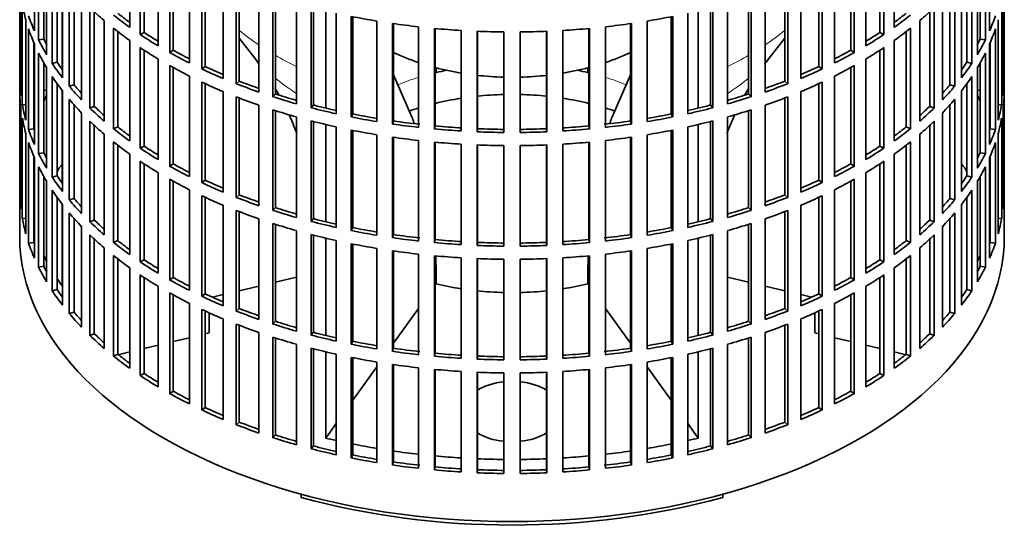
# Model space of a CAD drawing. Header units: millimetres. Extents: x 160 to 768, y -1429 to 1506.
# Tile 2 of 17: x 578 to 762, y -1415 to -1318. Entities that reach past the tile are written whole.
import ezdxf

# ---------------------------------------------------------------- set-up
doc = ezdxf.new("R2010")
doc.units = ezdxf.units.MM
for name, color, linetype in [('M5X8_UNI7687', 7, 'Continuous'), ('VSI134_FILTRO_A', 7, 'Continuous'), ('VSI134_GIUNTO_8×', 7, 'Continuous'), ('VSI134_SUPPORTO_', 7, 'Continuous')]:
    doc.layers.add(name, color=color, linetype=linetype)

# ---------------------------------------------------------------- blocks, each defined once
blk = doc.blocks.new('SE4')
at = {"layer": 'M5X8_UNI7687', "color": 7, "linetype": 'Continuous', "lineweight": 35}
for p, q in [((582.89, -1331.64), (582.34, -1331.54)), ((757.36, -1331.54), (756.81, -1331.64))]:
    blk.add_line(p, q, dxfattribs=at)
blk.add_arc((589.22, -1338.04), 10, 149.5344, 150.749, dxfattribs=at)
blk.add_ellipse((581.05, -1336.32), major_axis=(1.01, 4.83), ratio=0.279258, start_param=0.911533, end_param=0.977038, dxfattribs=at)
at = {"layer": 'VSI134_FILTRO_A', "color": 7, "linetype": 'Continuous', "lineweight": 35}
for p, q in [((577.85, -1194.95), (577.85, -1359.06)), ((761.85, -1359.06), (761.85, -1194.95)), ((580.6, -1301.74), (580.6, -1320.52)), ((598.41, -1301.08), (598.41, -1319.86)), ((600.36, -1302.42), (600.36, -1321.2)), ((739.34, -1302.42), (739.34, -1321.2)), ((741.29, -1301.08), (741.29, -1319.86)), ((759.09, -1301.74), (759.09, -1320.52)), ((581.39, -1303.43), (581.39, -1322.21)), ((601.09, -1302.91), (601.09, -1320.81)), ((603.73, -1304.55), (603.73, -1323.33)), ((735.97, -1304.55), (735.97, -1323.33)), ((738.61, -1302.91), (738.61, -1320.81)), ((758.31, -1303.43), (758.31, -1322.21)), ((582.34, -1305.24), (582.34, -1322.04)), ((582.89, -1306.19), (582.89, -1324.97)), ((605.88, -1305.79), (605.88, -1324.57)), ((606.55, -1306.16), (606.55, -1324.14)), ((733.15, -1306.16), (733.15, -1324.14)), ((733.82, -1305.79), (733.82, -1324.57)), ((756.81, -1306.19), (756.81, -1324.97)), ((757.36, -1305.24), (757.36, -1322.04)), ((583.93, -1307.83), (583.93, -1326.61)), ((609.56, -1307.74), (609.56, -1326.52)), ((730.14, -1307.74), (730.14, -1326.52)), ((755.77, -1307.83), (755.77, -1326.61)), ((584.85, -1309.17), (584.85, -1326.39)), ((611.88, -1308.86), (611.88, -1327.64)), ((612.49, -1309.14), (612.49, -1327.18)), ((727.21, -1309.14), (727.21, -1327.18)), ((727.82, -1308.86), (727.82, -1327.64)), ((754.85, -1309.17), (754.85, -1326.39)), ((577.86, -1310.95), (577.86, -1329.73)), ((585.84, -1310.5), (585.84, -1329.28)), ((615.85, -1310.62), (615.85, -1329.4)), ((618.33, -1311.62), (618.33, -1330.4)), ((618.87, -1311.83), (618.87, -1329.91)), ((720.83, -1311.83), (720.83, -1329.91)), ((721.37, -1311.62), (721.37, -1330.4)), ((723.85, -1310.62), (723.85, -1329.4)), ((753.86, -1310.5), (753.86, -1329.28)), ((761.84, -1310.95), (761.84, -1329.73)), ((587.12, -1312.08), (587.12, -1330.86)), ((588.01, -1313.11), (588.01, -1330.59)), ((622.55, -1313.17), (622.55, -1331.95)), ((717.15, -1313.17), (717.15, -1331.95)), ((751.69, -1313.11), (751.69, -1330.59)), ((752.58, -1312.08), (752.58, -1330.86)), ((578.08, -1313.83), (578.08, -1332.61)), ((578.34, -1315.57), (578.34, -1334.35)), ((589.43, -1314.64), (589.43, -1333.42)), ((625.17, -1314.05), (625.17, -1332.82)), ((625.63, -1314.19), (625.63, -1332.31)), ((629.6, -1315.38), (629.6, -1334.16)), ((710.1, -1315.38), (710.1, -1334.16)), ((714.07, -1314.19), (714.07, -1332.31)), ((714.53, -1314.05), (714.53, -1332.82)), ((750.27, -1314.64), (750.27, -1333.42)), ((761.36, -1315.57), (761.36, -1334.35)), ((761.62, -1313.83), (761.62, -1332.61)), ((590.94, -1316.15), (590.94, -1334.93)), ((591.79, -1316.95), (591.79, -1334.62)), ((632.35, -1316.12), (632.35, -1334.9)), ((632.73, -1316.22), (632.73, -1334.36)), ((636.97, -1317.22), (636.97, -1336)), ((702.73, -1317.22), (702.73, -1336)), ((706.97, -1316.22), (706.97, -1334.36)), ((707.35, -1316.12), (707.35, -1334.9)), ((747.91, -1316.95), (747.91, -1334.62)), ((748.76, -1316.15), (748.76, -1334.93)), ((579, -1318.43), (579, -1337.21)), ((593.63, -1318.59), (593.63, -1337.37)), ((639.81, -1317.82), (639.81, -1336.6)), ((640.11, -1317.88), (640.11, -1336.05)), ((644.58, -1318.69), (644.58, -1337.47)), ((647.5, -1319.14), (647.5, -1337.92)), ((647.72, -1319.17), (647.72, -1337.36)), ((691.98, -1319.17), (691.98, -1337.36)), ((692.2, -1319.14), (692.2, -1337.92)), ((695.12, -1318.69), (695.12, -1337.47)), ((699.59, -1317.88), (699.59, -1336.05)), ((699.89, -1317.82), (699.89, -1336.6)), ((746.07, -1318.59), (746.07, -1337.37)), ((760.7, -1318.43), (760.7, -1337.21)), ((579.52, -1320.16), (579.52, -1338.93)), ((595.37, -1320.02), (595.37, -1338.8)), ((596.16, -1320.64), (596.16, -1338.45)), ((601.09, -1320.81), (600.36, -1321.2)), ((652.39, -1319.76), (652.39, -1338.54)), ((655.37, -1320.07), (655.37, -1338.85)), ((655.5, -1320.08), (655.5, -1338.28)), ((660.32, -1320.45), (660.32, -1339.22)), ((663.34, -1320.6), (663.34, -1339.38)), ((663.38, -1320.6), (663.38, -1338.8)), ((668.34, -1320.72), (668.34, -1339.5)), ((671.36, -1320.72), (671.36, -1339.5)), ((676.32, -1320.6), (676.32, -1338.8)), ((676.36, -1320.6), (676.36, -1339.38)), ((679.38, -1320.45), (679.38, -1339.22)), ((684.2, -1320.08), (684.2, -1338.28)), ((684.33, -1320.07), (684.33, -1338.85)), ((687.31, -1319.76), (687.31, -1338.54)), ((738.61, -1320.81), (739.34, -1321.2)), ((743.54, -1320.64), (743.54, -1338.45)), ((744.33, -1320.02), (744.33, -1338.8)), ((760.18, -1320.16), (760.18, -1338.93)), ((580.5, -1322.73), (580.5, -1338.81)), ((582.34, -1322.04), (581.39, -1322.21)), ((598.41, -1322.31), (598.41, -1341.09)), ((741.29, -1322.31), (741.29, -1341.09)), ((757.36, -1322.04), (758.31, -1322.21)), ((759.2, -1322.73), (759.2, -1338.81)), ((580.6, -1322.97), (580.6, -1341.75)), ((581.39, -1324.66), (581.39, -1343.44)), ((600.36, -1323.65), (600.36, -1342.43)), ((601.09, -1324.14), (601.09, -1342.04)), ((606.55, -1324.14), (605.88, -1324.57)), ((733.15, -1324.14), (733.82, -1324.57)), ((738.61, -1324.14), (738.61, -1342.04)), ((739.34, -1323.65), (739.34, -1342.43)), ((758.31, -1324.66), (758.31, -1343.44)), ((759.09, -1322.97), (759.09, -1341.75)), ((582.34, -1326.47), (582.34, -1343.27)), ((584.85, -1326.39), (583.93, -1326.61)), ((603.73, -1325.78), (603.73, -1344.56)), ((735.97, -1325.78), (735.97, -1344.56)), ((754.85, -1326.39), (755.77, -1326.61)), ((757.36, -1326.47), (757.36, -1343.27)), ((582.89, -1327.42), (582.89, -1346.19)), ((605.88, -1327.02), (605.88, -1345.79)), ((606.55, -1327.39), (606.55, -1345.37)), ((612.49, -1327.18), (611.88, -1327.64)), ((727.21, -1327.18), (727.82, -1327.64)), ((733.15, -1327.39), (733.15, -1345.37)), ((733.82, -1327.02), (733.82, -1345.79)), ((756.81, -1327.42), (756.81, -1346.19)), ((578.08, -1329.72), (577.86, -1329.73)), ((583.93, -1329.06), (583.93, -1347.84)), ((609.56, -1328.97), (609.56, -1347.74)), ((611.88, -1330.09), (611.88, -1348.87)), ((618.87, -1329.91), (618.33, -1330.4)), ((720.83, -1329.91), (721.37, -1330.4)), ((727.82, -1330.09), (727.82, -1348.87)), ((730.14, -1328.97), (730.14, -1347.74)), ((755.77, -1329.06), (755.77, -1347.84)), ((761.62, -1329.72), (761.84, -1329.73)), ((584.85, -1330.4), (584.85, -1347.62)), ((585.84, -1331.73), (585.84, -1350.5)), ((588.01, -1330.59), (587.12, -1330.86)), ((612.49, -1330.37), (612.49, -1348.41)), ((615.85, -1331.85), (615.85, -1350.63)), ((723.85, -1331.85), (723.85, -1350.63)), ((727.21, -1330.37), (727.21, -1348.41)), ((751.69, -1330.59), (752.58, -1330.86)), ((753.86, -1331.73), (753.86, -1350.5)), ((754.85, -1330.4), (754.85, -1347.62)), ((577.86, -1332.18), (577.86, -1350.95)), ((587.12, -1333.31), (587.12, -1352.09)), ((618.33, -1332.85), (618.33, -1351.63)), ((618.87, -1333.06), (618.87, -1351.14)), ((625.63, -1332.31), (625.17, -1332.82)), ((714.07, -1332.31), (714.53, -1332.82)), ((720.83, -1333.06), (720.83, -1351.14)), ((721.37, -1332.85), (721.37, -1351.63)), ((752.58, -1333.31), (752.58, -1352.09)), ((761.84, -1332.18), (761.84, -1350.95)), ((578.08, -1335.06), (578.08, -1353.84)), ((579, -1334.3), (578.34, -1334.35)), ((588.01, -1334.33), (588.01, -1351.82)), ((591.79, -1334.62), (590.94, -1334.93)), ((622.55, -1334.4), (622.55, -1353.18)), ((625.17, -1335.27), (625.17, -1354.05)), ((625.63, -1335.42), (625.63, -1353.54)), ((632.73, -1334.36), (632.35, -1334.9)), ((706.97, -1334.36), (707.35, -1334.9)), ((714.07, -1335.42), (714.07, -1353.54)), ((714.53, -1335.27), (714.53, -1354.05)), ((717.15, -1334.4), (717.15, -1353.18)), ((747.91, -1334.62), (748.76, -1334.93)), ((751.69, -1334.33), (751.69, -1351.82)), ((760.7, -1334.3), (761.36, -1334.35)), ((761.62, -1335.06), (761.62, -1353.84)), ((578.34, -1336.8), (578.34, -1355.58)), ((589.43, -1335.87), (589.43, -1354.65)), ((590.94, -1337.38), (590.94, -1356.16)), ((629.6, -1336.61), (629.6, -1355.39)), ((632.35, -1337.35), (632.35, -1356.13)), ((632.73, -1337.44), (632.73, -1355.59)), ((640.11, -1336.05), (639.81, -1336.6)), ((647.72, -1337.36), (647.5, -1337.92)), ((691.98, -1337.36), (692.2, -1337.92)), ((699.59, -1336.05), (699.89, -1336.6)), ((706.97, -1337.44), (706.97, -1355.59)), ((707.35, -1337.35), (707.35, -1356.13)), ((710.1, -1336.61), (710.1, -1355.39)), ((748.76, -1337.38), (748.76, -1356.16)), ((750.27, -1335.87), (750.27, -1354.65)), ((761.36, -1336.8), (761.36, -1355.58)), ((580.5, -1338.81), (579.52, -1338.93)), ((591.79, -1338.18), (591.79, -1355.85)), ((596.16, -1338.45), (595.37, -1338.8)), ((636.97, -1338.45), (636.97, -1357.23)), ((639.81, -1339.05), (639.81, -1357.83)), ((640.11, -1339.11), (640.11, -1357.28)), ((655.5, -1338.28), (655.37, -1338.85)), ((663.38, -1338.8), (663.34, -1339.38)), ((676.32, -1338.8), (676.36, -1339.38)), ((684.2, -1338.28), (684.33, -1338.85)), ((699.59, -1339.11), (699.59, -1357.28)), ((699.89, -1339.05), (699.89, -1357.83)), ((702.73, -1338.45), (702.73, -1357.23)), ((743.54, -1338.45), (744.33, -1338.8)), ((747.91, -1338.18), (747.91, -1355.85)), ((759.2, -1338.81), (760.18, -1338.93)), ((579, -1339.66), (579, -1358.44)), ((593.63, -1339.82), (593.63, -1358.6)), ((595.37, -1341.25), (595.37, -1360.03)), ((644.58, -1339.92), (644.58, -1358.7)), ((647.5, -1340.37), (647.5, -1359.15)), ((647.72, -1340.4), (647.72, -1358.58)), ((652.39, -1340.99), (652.39, -1359.77)), ((655.37, -1341.3), (655.37, -1360.08)), ((655.5, -1341.31), (655.5, -1359.5)), ((684.2, -1341.31), (684.2, -1359.5)), ((684.33, -1341.3), (684.33, -1360.08)), ((687.31, -1340.99), (687.31, -1359.77)), ((691.98, -1340.4), (691.98, -1358.58)), ((692.2, -1340.37), (692.2, -1359.15)), ((695.12, -1339.92), (695.12, -1358.7)), ((744.33, -1341.25), (744.33, -1360.03)), ((746.07, -1339.82), (746.07, -1358.6)), ((760.7, -1339.66), (760.7, -1358.44)), ((579.52, -1341.38), (579.52, -1360.16)), ((596.16, -1341.87), (596.16, -1359.68)), ((601.09, -1342.04), (600.36, -1342.43)), ((660.32, -1341.67), (660.32, -1360.45)), ((663.34, -1341.83), (663.34, -1360.61)), ((663.38, -1341.83), (663.38, -1360.03)), ((668.34, -1341.95), (668.34, -1360.73)), ((671.36, -1341.95), (671.36, -1360.73)), ((676.32, -1341.83), (676.32, -1360.03)), ((676.36, -1341.83), (676.36, -1360.61)), ((679.38, -1341.67), (679.38, -1360.45)), ((738.61, -1342.04), (739.34, -1342.43)), ((743.54, -1341.87), (743.54, -1359.68)), ((760.18, -1341.38), (760.18, -1360.16)), ((580.5, -1343.96), (580.5, -1360.04)), ((580.6, -1344.2), (580.6, -1362.98)), ((582.34, -1343.27), (581.39, -1343.44)), ((598.41, -1343.54), (598.41, -1362.32)), ((600.36, -1344.88), (600.36, -1363.66)), ((739.34, -1344.88), (739.34, -1363.66)), ((741.29, -1343.54), (741.29, -1362.32)), ((757.36, -1343.27), (758.31, -1343.44)), ((759.09, -1344.2), (759.09, -1362.98)), ((759.2, -1343.96), (759.2, -1360.04)), ((581.39, -1345.89), (581.39, -1364.67)), ((601.09, -1345.36), (601.09, -1363.27)), ((606.55, -1345.37), (605.88, -1345.79)), ((733.15, -1345.37), (733.82, -1345.79)), ((738.61, -1345.36), (738.61, -1363.27)), ((758.31, -1345.89), (758.31, -1364.67)), ((582.34, -1347.7), (582.34, -1364.5)), ((582.89, -1348.64), (582.89, -1367.42)), ((584.85, -1347.62), (583.93, -1347.84)), ((603.73, -1347.01), (603.73, -1365.79)), ((605.88, -1348.24), (605.88, -1367.02)), ((606.55, -1348.62), (606.55, -1366.6)), ((612.49, -1348.41), (611.88, -1348.87)), ((727.21, -1348.41), (727.82, -1348.87)), ((733.15, -1348.62), (733.15, -1366.6)), ((733.82, -1348.24), (733.82, -1367.02)), ((735.97, -1347.01), (735.97, -1365.79)), ((754.85, -1347.62), (755.77, -1347.84)), ((756.81, -1348.64), (756.81, -1367.42)), ((757.36, -1347.7), (757.36, -1364.5)), ((583.93, -1350.29), (583.93, -1369.07)), ((609.56, -1350.19), (609.56, -1368.97)), ((730.14, -1350.19), (730.14, -1368.97)), ((755.77, -1350.29), (755.77, -1369.07)), ((578.08, -1350.95), (577.86, -1350.95)), ((584.85, -1351.63), (584.85, -1368.85)), ((588.01, -1351.82), (587.12, -1352.09)), ((611.88, -1351.32), (611.88, -1370.1)), ((612.49, -1351.6), (612.49, -1369.64)), ((618.87, -1351.14), (618.33, -1351.63)), ((720.83, -1351.14), (721.37, -1351.63)), ((727.21, -1351.6), (727.21, -1369.64)), ((727.82, -1351.32), (727.82, -1370.1)), ((751.69, -1351.82), (752.58, -1352.09)), ((754.85, -1351.63), (754.85, -1368.85)), ((761.62, -1350.95), (761.84, -1350.95)), ((585.84, -1352.95), (585.84, -1371.73)), ((615.85, -1353.08), (615.85, -1371.85)), ((618.33, -1354.08), (618.33, -1372.86)), ((625.63, -1353.54), (625.17, -1354.05)), ((714.07, -1353.54), (714.53, -1354.05)), ((721.37, -1354.08), (721.37, -1372.86)), ((723.85, -1353.08), (723.85, -1371.85)), ((753.86, -1352.95), (753.86, -1371.73)), ((579, -1355.53), (578.34, -1355.58)), ((587.12, -1354.54), (587.12, -1373.32)), ((588.01, -1355.56), (588.01, -1373.05)), ((591.79, -1355.85), (590.94, -1356.16)), ((618.87, -1354.29), (618.87, -1372.37)), ((622.55, -1355.63), (622.55, -1374.41)), ((632.73, -1355.59), (632.35, -1356.13)), ((706.97, -1355.59), (707.35, -1356.13)), ((717.15, -1355.63), (717.15, -1374.41)), ((720.83, -1354.29), (720.83, -1372.37)), ((747.91, -1355.85), (748.76, -1356.16)), ((751.69, -1355.56), (751.69, -1373.05)), ((752.58, -1354.54), (752.58, -1373.32)), ((760.7, -1355.53), (761.36, -1355.58)), ((589.43, -1357.1), (589.43, -1375.88)), ((625.17, -1356.5), (625.17, -1375.28)), ((625.63, -1356.65), (625.63, -1374.77)), ((629.6, -1357.84), (629.6, -1376.62)), ((640.11, -1357.28), (639.81, -1357.83)), ((699.59, -1357.28), (699.89, -1357.83)), ((710.1, -1357.84), (710.1, -1376.62)), ((714.07, -1356.65), (714.07, -1374.77)), ((714.53, -1356.5), (714.53, -1375.28)), ((750.27, -1357.1), (750.27, -1375.88)), ((590.94, -1358.61), (590.94, -1377.39)), ((591.79, -1359.41), (591.79, -1377.08)), ((596.16, -1359.68), (595.37, -1360.03)), ((632.35, -1358.57), (632.35, -1377.35)), ((632.73, -1358.67), (632.73, -1376.82)), ((636.97, -1359.68), (636.97, -1378.46)), ((647.72, -1358.58), (647.5, -1359.15)), ((655.5, -1359.5), (655.37, -1360.08)), ((684.2, -1359.5), (684.33, -1360.08)), ((691.98, -1358.58), (692.2, -1359.15)), ((702.73, -1359.68), (702.73, -1378.46)), ((706.97, -1358.67), (706.97, -1376.82)), ((707.35, -1358.57), (707.35, -1377.35)), ((743.54, -1359.68), (744.33, -1360.03)), ((747.91, -1359.41), (747.91, -1377.08)), ((748.76, -1358.61), (748.76, -1377.39)), ((580.5, -1360.04), (579.52, -1360.16)), ((593.63, -1361.05), (593.63, -1379.83)), ((639.81, -1360.28), (639.81, -1379.06)), ((640.11, -1360.34), (640.11, -1378.51)), ((644.58, -1361.15), (644.58, -1379.92)), ((647.5, -1361.6), (647.5, -1380.38)), ((663.38, -1360.03), (663.34, -1360.61)), ((676.32, -1360.03), (676.36, -1360.61)), ((692.2, -1361.6), (692.2, -1380.38)), ((695.12, -1361.15), (695.12, -1379.92)), ((699.59, -1360.34), (699.59, -1378.51)), ((699.89, -1360.28), (699.89, -1379.06)), ((746.07, -1361.05), (746.07, -1379.83)), ((759.2, -1360.04), (760.18, -1360.16)), ((595.37, -1362.48), (595.37, -1381.26)), ((596.16, -1363.1), (596.16, -1380.91)), ((601.09, -1363.27), (600.36, -1363.66)), ((647.72, -1361.63), (647.72, -1379.81)), ((652.39, -1362.22), (652.39, -1381)), ((655.37, -1362.53), (655.37, -1381.31)), ((655.5, -1362.54), (655.5, -1380.73)), ((660.32, -1362.9), (660.32, -1381.68)), ((663.34, -1363.06), (663.34, -1381.83)), ((663.38, -1363.06), (663.38, -1381.26)), ((668.34, -1363.18), (668.34, -1381.96)), ((671.36, -1363.18), (671.36, -1381.96)), ((676.32, -1363.06), (676.32, -1381.26)), ((676.36, -1363.06), (676.36, -1381.83)), ((679.38, -1362.9), (679.38, -1381.68)), ((684.2, -1362.54), (684.2, -1380.73)), ((684.33, -1362.53), (684.33, -1381.31)), ((687.31, -1362.22), (687.31, -1381)), ((691.98, -1361.63), (691.98, -1379.81)), ((738.61, -1363.27), (739.34, -1363.66)), ((743.54, -1363.1), (743.54, -1380.91)), ((744.33, -1362.48), (744.33, -1381.26)), ((582.34, -1364.5), (581.39, -1364.67)), ((598.41, -1364.77), (598.41, -1383.55)), ((741.29, -1364.77), (741.29, -1383.55)), ((757.36, -1364.5), (758.31, -1364.67)), ((600.36, -1366.11), (600.36, -1384.89)), ((601.09, -1366.59), (601.09, -1384.5)), ((606.55, -1366.6), (605.88, -1367.02)), ((733.15, -1366.6), (733.82, -1367.02)), ((738.61, -1366.59), (738.61, -1384.5)), ((739.34, -1366.11), (739.34, -1384.89)), ((584.85, -1368.85), (583.93, -1369.07)), ((603.73, -1368.24), (603.73, -1387.02)), ((735.97, -1368.24), (735.97, -1387.02)), ((754.85, -1368.85), (755.77, -1369.07)), ((605.88, -1369.47), (605.88, -1388.25)), ((606.55, -1369.85), (606.55, -1387.83)), ((612.49, -1369.64), (611.88, -1370.1)), ((727.21, -1369.64), (727.82, -1370.1)), ((733.15, -1369.85), (733.15, -1387.83)), ((733.82, -1369.47), (733.82, -1388.25)), ((609.56, -1371.42), (609.56, -1390.2)), ((611.88, -1372.55), (611.88, -1391.33)), ((618.87, -1372.37), (618.33, -1372.86)), ((720.83, -1372.37), (721.37, -1372.86)), ((727.82, -1372.55), (727.82, -1391.33)), ((730.14, -1371.42), (730.14, -1390.2)), ((588.01, -1373.05), (587.12, -1373.32)), ((612.49, -1372.83), (612.49, -1390.87)), ((615.85, -1374.3), (615.85, -1393.08)), ((723.85, -1374.3), (723.85, -1393.08)), ((727.21, -1372.83), (727.21, -1390.87)), ((751.69, -1373.05), (752.58, -1373.32)), ((618.33, -1375.31), (618.33, -1394.09)), ((618.87, -1375.52), (618.87, -1393.6)), ((625.63, -1374.77), (625.17, -1375.28)), ((714.07, -1374.77), (714.53, -1375.28)), ((720.83, -1375.52), (720.83, -1393.6)), ((721.37, -1375.31), (721.37, -1394.09)), ((591.79, -1377.08), (590.94, -1377.39)), ((622.55, -1376.86), (622.55, -1395.64)), ((625.17, -1377.73), (625.17, -1396.51)), ((625.63, -1377.88), (625.63, -1396)), ((632.73, -1376.82), (632.35, -1377.35)), ((706.97, -1376.82), (707.35, -1377.35)), ((714.07, -1377.88), (714.07, -1396)), ((714.53, -1377.73), (714.53, -1396.51)), ((717.15, -1376.86), (717.15, -1395.64)), ((747.91, -1377.08), (748.76, -1377.39)), ((629.6, -1379.07), (629.6, -1397.84)), ((632.35, -1379.8), (632.35, -1398.58)), ((632.73, -1379.9), (632.73, -1398.05)), ((640.11, -1378.51), (639.81, -1379.06)), ((647.72, -1379.81), (647.5, -1380.38)), ((691.98, -1379.81), (692.2, -1380.38)), ((699.59, -1378.51), (699.89, -1379.06)), ((706.97, -1379.9), (706.97, -1398.05)), ((707.35, -1379.8), (707.35, -1398.58)), ((710.1, -1379.07), (710.1, -1397.84)), ((596.16, -1380.91), (595.37, -1381.26)), ((636.97, -1380.91), (636.97, -1399.69)), ((639.81, -1381.51), (639.81, -1400.29)), ((640.11, -1381.57), (640.11, -1399.73)), ((655.5, -1380.73), (655.37, -1381.31)), ((663.38, -1381.26), (663.34, -1381.83)), ((676.32, -1381.26), (676.36, -1381.83)), ((684.2, -1380.73), (684.33, -1381.31)), ((699.59, -1381.57), (699.59, -1399.73)), ((699.89, -1381.51), (699.89, -1400.29)), ((702.73, -1380.91), (702.73, -1399.69)), ((743.54, -1380.91), (744.33, -1381.26)), ((644.58, -1382.37), (644.58, -1401.15)), ((647.5, -1382.83), (647.5, -1401.61)), ((647.72, -1382.86), (647.72, -1401.04)), ((652.39, -1383.45), (652.39, -1402.23)), ((687.31, -1383.45), (687.31, -1402.23)), ((691.98, -1382.86), (691.98, -1401.04)), ((692.2, -1382.83), (692.2, -1401.61)), ((695.12, -1382.37), (695.12, -1401.15)), ((601.09, -1384.5), (600.36, -1384.89)), ((655.37, -1383.76), (655.37, -1402.53)), ((655.5, -1383.77), (655.5, -1401.96)), ((660.32, -1384.13), (660.32, -1402.91)), ((663.34, -1384.28), (663.34, -1403.06)), ((663.38, -1384.29), (663.38, -1402.49)), ((668.34, -1384.41), (668.34, -1403.19)), ((671.36, -1384.41), (671.36, -1403.19)), ((676.32, -1384.29), (676.32, -1402.49)), ((676.36, -1384.28), (676.36, -1403.06)), ((679.38, -1384.13), (679.38, -1402.91)), ((684.2, -1383.77), (684.2, -1401.96)), ((684.33, -1383.76), (684.33, -1402.53)), ((738.61, -1384.5), (739.34, -1384.89)), ((606.55, -1387.83), (605.88, -1388.25)), ((733.15, -1387.83), (733.82, -1388.25)), ((612.49, -1390.87), (611.88, -1391.33)), ((727.21, -1390.87), (727.82, -1391.33)), ((618.87, -1393.6), (618.33, -1394.09)), ((720.83, -1393.6), (721.37, -1394.09)), ((625.63, -1396), (625.17, -1396.51)), ((714.07, -1396), (714.53, -1396.51)), ((632.73, -1398.05), (632.35, -1398.58)), ((706.97, -1398.05), (707.35, -1398.58)), ((640.11, -1399.73), (639.81, -1400.29)), ((699.59, -1399.73), (699.89, -1400.29)), ((647.72, -1401.04), (647.5, -1401.61)), ((655.5, -1401.96), (655.37, -1402.53)), ((684.2, -1401.96), (684.33, -1402.53)), ((691.98, -1401.04), (692.2, -1401.61)), ((663.38, -1402.49), (663.34, -1403.06)), ((676.32, -1402.49), (676.36, -1403.06))]:
    blk.add_line(p, q, dxfattribs=at)
for centre, major_axis, start_param, end_param in [((669.85, -1310.07), (-92, 0), 0.103722, 0.158077), ((669.85, -1288.84), (-92, 0), 0.540055, 0.594409), ((669.85, -1286.39), (-91, 0), 0.627022, 0.668018), ((669.85, -1286.39), (91, 0), -0.668018, -0.627022), ((669.85, -1288.84), (92, 0), -0.594409, -0.540055), ((669.85, -1307.62), (-92, 0), 0.190989, 0.245343), ((669.85, -1286.39), (-92, 0), 0.627321, 0.681676), ((669.85, -1267.61), (-92, 0), 1.238186, 1.292541), ((669.85, -1267.61), (-92, 0), 1.325453, 1.379807), ((669.85, -1267.61), (92, 0), -1.379807, -1.325453), ((669.85, -1267.61), (92, 0), -1.292541, -1.238186), ((669.85, -1286.39), (92, 0), -0.681676, -0.627321), ((669.85, -1307.62), (92, 0), -0.245343, -0.190989), ((669.85, -1310.07), (-92, 0), 0.190989, 0.245343), ((669.85, -1288.84), (-92, 0), 0.627321, 0.681676), ((669.85, -1286.39), (-91, 0), 0.714289, 0.757518), ((669.85, -1267.61), (-92, 0), 1.412719, 1.467074), ((669.85, -1267.61), (-92, 0), 1.499986, 1.55434), ((669.85, -1267.61), (92, 0), 4.728845, 4.783199), ((669.85, -1267.61), (92, 0), -1.467074, -1.412719), ((669.85, -1286.39), (91, 0), -0.757518, -0.714289), ((669.85, -1288.84), (92, 0), -0.681676, -0.627321), ((669.85, -1310.07), (92, 0), -0.245343, -0.190989), ((669.85, -1307.62), (-92, 0), 0.278255, 0.33261), ((669.85, -1307.62), (-91, 0), 0.277957, 0.299174), ((669.85, -1286.39), (-92, 0), 0.714588, 0.768942), ((669.85, -1286.39), (92, 0), -0.768942, -0.714588), ((669.85, -1307.62), (91, 0), -0.299174, -0.277957), ((669.85, -1307.62), (92, 0), -0.33261, -0.278255), ((669.85, -1310.07), (-92, 0), 0.278255, 0.33261), ((669.85, -1288.84), (-92, 0), 0.714588, 0.768942), ((669.85, -1286.39), (-92, 0), 0.801854, 0.856209), ((669.85, -1286.39), (-91, 0), 0.801555, 0.846635), ((669.85, -1286.39), (91, 0), -0.846635, -0.801555), ((669.85, -1286.39), (92, 0), -0.856209, -0.801854), ((669.85, -1288.84), (92, 0), -0.768942, -0.714588), ((669.85, -1310.07), (92, 0), -0.33261, -0.278255), ((669.85, -1307.62), (-92, 0), 0.365522, 0.419876), ((669.85, -1307.62), (-91, 0), 0.365223, 0.392699), ((669.85, -1307.62), (91, 0), -0.394539, -0.365223), ((669.85, -1307.62), (92, 0), -0.419876, -0.365522), ((669.85, -1288.84), (-92, 0), 0.801854, 0.856209), ((669.85, -1286.39), (-92, 0), 0.889121, 0.943475), ((669.85, -1286.39), (-91, 0), 0.888822, 0.935485), ((669.85, -1286.39), (91, 0), -0.935485, -0.888822), ((669.85, -1286.39), (92, 0), -0.943475, -0.889121), ((669.85, -1288.84), (92, 0), -0.856209, -0.801854), ((669.85, -1328.85), (-92, 0), 0.016456, 0.07081), ((669.85, -1310.07), (-92, 0), 0.365522, 0.419876), ((669.85, -1288.84), (-92, 0), 0.889121, 0.943475), ((669.85, -1286.39), (-91, 0), 0.976088, 1.024141), ((669.85, -1286.39), (91, 0), -1.024141, -0.976088), ((669.85, -1288.84), (92, 0), -0.943475, -0.889121), ((669.85, -1310.07), (92, 0), -0.419876, -0.365522), ((669.85, -1328.85), (92, 0), 6.212375, 6.266729), ((669.85, -1307.62), (-92, 0), 0.452788, 0.507143), ((669.85, -1307.62), (-91, 0), 0.45249, 0.486998), ((669.85, -1286.39), (-92, 0), 0.976387, 1.030742), ((669.85, -1286.39), (92, 0), -1.030742, -0.976387), ((669.85, -1307.62), (91, 0), -0.486998, -0.45249), ((669.85, -1307.62), (92, 0), -0.507143, -0.452788), ((669.85, -1331.3), (-92, 0), 0.016456, 0.07081), ((669.85, -1310.07), (-92, 0), 0.452788, 0.507143), ((669.85, -1288.84), (-92, 0), 0.976387, 1.030742), ((669.85, -1286.39), (-92, 0), 1.063654, 1.118008), ((669.85, -1286.39), (-91, 0), 1.063355, 1.112655), ((669.85, -1286.39), (91, 0), -1.112655, -1.063355), ((669.85, -1286.39), (92, 0), -1.118008, -1.063654), ((669.85, -1288.84), (92, 0), -1.030742, -0.976387), ((669.85, -1310.07), (92, 0), -0.507143, -0.452788), ((669.85, -1331.3), (92, 0), 6.212375, 6.266729), ((669.85, -1328.85), (-92, 0), 0.103722, 0.158077), ((669.85, -1307.62), (-92, 0), 0.540055, 0.594409), ((669.85, -1307.62), (-91, 0), 0.539756, 0.577951), ((669.85, -1288.84), (-92, 0), 1.063654, 1.118008), ((669.85, -1286.39), (-92, 0), 1.15092, 1.205275), ((669.85, -1286.39), (-91, 0), 1.150621, 1.201065), ((669.85, -1286.39), (91, 0), -1.201065, -1.150621), ((669.85, -1286.39), (92, 0), -1.205275, -1.15092), ((669.85, -1288.84), (92, 0), -1.118008, -1.063654), ((669.85, -1307.62), (91, 0), -0.577951, -0.539756), ((669.85, -1307.62), (92, 0), -0.594409, -0.540055), ((669.85, -1328.85), (92, 0), -0.158077, -0.103722), ((669.85, -1331.3), (-92, 0), 0.103722, 0.158077), ((669.85, -1350.08), (-92, 0), -0.245343, -0.240575), ((669.85, -1310.07), (-92, 0), 0.540055, 0.594409), ((669.85, -1288.84), (-92, 0), 1.15092, 1.205275), ((669.85, -1286.39), (-92, 0), 1.238186, 1.292541), ((669.85, -1286.39), (-91, 0), 1.237888, 1.2894), ((669.85, -1286.39), (-91, 0), 1.325154, 1.380106), ((669.85, -1286.39), (91, 0), -1.380106, -1.325154), ((669.85, -1286.39), (91, 0), -1.2894, -1.237888), ((669.85, -1286.39), (92, 0), -1.292541, -1.238186), ((669.85, -1288.84), (92, 0), -1.205275, -1.15092), ((669.85, -1310.07), (92, 0), -0.594409, -0.540055), ((669.85, -1331.3), (92, 0), -0.158077, -0.103722), ((669.85, -1328.85), (-92, 0), 0.190989, 0.245343), ((669.85, -1328.85), (-91, 0), 0.19069, 0.196715), ((669.85, -1307.62), (-92, 0), 0.627321, 0.681676), ((669.85, -1307.62), (-91, 0), 0.627022, 0.668018), ((669.85, -1288.84), (-92, 0), 1.238186, 1.292541), ((669.85, -1286.39), (-92, 0), 1.325453, 1.379807), ((669.85, -1286.39), (-92, 0), 1.412719, 1.467074), ((669.85, -1286.39), (-91, 0), 1.412421, 1.467373), ((669.85, -1286.39), (-92, 0), 1.499986, 1.55434), ((669.85, -1286.39), (-91, 0), 1.499687, 1.554639), ((669.85, -1286.39), (91, 0), 4.728546, 4.783498), ((669.85, -1286.39), (92, 0), 4.728845, 4.783199), ((669.85, -1286.39), (91, 0), -1.467373, -1.412421), ((669.85, -1286.39), (92, 0), -1.467074, -1.412719), ((669.85, -1286.39), (92, 0), -1.379807, -1.325453), ((669.85, -1288.84), (92, 0), -1.292541, -1.238186), ((669.85, -1307.62), (91, 0), -0.668018, -0.627022), ((669.85, -1307.62), (92, 0), -0.681676, -0.627321), ((669.85, -1328.85), (92, 0), -0.245343, -0.190989), ((669.85, -1310.07), (-92, 0), 0.627321, 0.681676), ((669.85, -1288.84), (-92, 0), 1.325453, 1.379807), ((669.85, -1288.84), (-92, 0), 1.412719, 1.467074), ((669.85, -1288.84), (92, 0), -1.467074, -1.412719), ((669.85, -1288.84), (92, 0), -1.379807, -1.325453), ((669.85, -1310.07), (92, 0), -0.681676, -0.627321), ((669.85, -1331.3), (-92, 0), 0.190989, 0.245343), ((669.85, -1307.62), (-92, 0), 0.714588, 0.768942), ((669.85, -1307.62), (-91, 0), 0.714289, 0.757518), ((669.85, -1288.84), (-92, 0), 1.499986, 1.55434), ((669.85, -1288.84), (92, 0), 4.728845, 4.783199), ((669.85, -1307.62), (91, 0), -0.757518, -0.714289), ((669.85, -1307.62), (92, 0), -0.768942, -0.714588), ((669.85, -1331.3), (92, 0), -0.245343, -0.190989), ((669.85, -1328.85), (-92, 0), 0.278255, 0.33261), ((669.85, -1328.85), (-91, 0), 0.277957, 0.299174), ((669.85, -1310.07), (-92, 0), 0.714588, 0.768942), ((669.85, -1310.07), (92, 0), -0.768942, -0.714588), ((669.85, -1328.85), (91, 0), -0.299174, -0.277957), ((669.85, -1328.85), (92, 0), -0.33261, -0.278255), ((669.85, -1331.3), (-92, 0), 0.278255, 0.33261), ((669.85, -1307.62), (-92, 0), 0.801854, 0.856209), ((669.85, -1307.62), (-91, 0), 0.801555, 0.846635), ((669.85, -1307.62), (91, 0), -0.846635, -0.801555), ((669.85, -1307.62), (92, 0), -0.856209, -0.801854), ((669.85, -1331.3), (92, 0), -0.33261, -0.278255), ((669.85, -1328.85), (-92, 0), 0.365522, 0.419876), ((669.85, -1328.85), (-91, 0), 0.365223, 0.394539), ((669.85, -1310.07), (-92, 0), 0.801854, 0.856209), ((669.85, -1307.62), (-91, 0), 0.888822, 0.935485), ((669.85, -1307.62), (91, 0), -0.935485, -0.888822), ((669.85, -1310.07), (92, 0), -0.856209, -0.801854), ((669.85, -1328.85), (91, 0), -0.394539, -0.365223), ((669.85, -1328.85), (92, 0), -0.419876, -0.365522), ((669.85, -1331.3), (-92, 0), 0.365522, 0.419876), ((669.85, -1307.62), (-92, 0), 0.889121, 0.943475), ((669.85, -1307.62), (92, 0), -0.943475, -0.889121), ((669.85, -1331.3), (92, 0), -0.419876, -0.365522), ((669.85, -1350.08), (-92, 0), 0.016456, 0.07081), ((669.85, -1328.85), (-92, 0), 0.452788, 0.507143), ((669.85, -1328.85), (-91, 0), 0.45249, 0.486998), ((669.85, -1310.07), (-92, 0), 0.889121, 0.943475), ((669.85, -1307.62), (-92, 0), 0.976387, 1.030742), ((669.85, -1307.62), (-91, 0), 0.976088, 1.024141), ((669.85, -1307.62), (91, 0), -1.024141, -0.976088), ((669.85, -1307.62), (92, 0), -1.030742, -0.976387), ((669.85, -1310.07), (92, 0), -0.943475, -0.889121), ((669.85, -1328.85), (91, 0), -0.486998, -0.45249), ((669.85, -1328.85), (92, 0), -0.507143, -0.452788), ((669.85, -1350.08), (92, 0), 6.212375, 6.266729), ((669.85, -1310.07), (-92, 0), 0.976387, 1.030742), ((669.85, -1307.62), (-92, 0), 1.063654, 1.118008), ((669.85, -1307.62), (-91, 0), 1.063355, 1.112655), ((669.85, -1307.62), (91, 0), -1.112655, -1.063355), ((669.85, -1307.62), (92, 0), -1.118008, -1.063654), ((669.85, -1310.07), (92, 0), -1.030742, -0.976387), ((669.85, -1350.08), (-92, 0), 0.103722, 0.158077), ((669.85, -1331.3), (-92, 0), 0.452788, 0.507143), ((669.85, -1328.85), (-91, 0), 0.539756, 0.577951), ((669.85, -1307.62), (-91, 0), 1.150621, 1.201065), ((669.85, -1307.62), (91, 0), -1.201065, -1.150621), ((669.85, -1328.85), (91, 0), -0.577951, -0.539756), ((669.85, -1331.3), (92, 0), -0.507143, -0.452788), ((669.85, -1350.08), (92, 0), -0.158077, -0.103722), ((669.85, -1328.85), (-92, 0), 0.540055, 0.594409), ((669.85, -1310.07), (-92, 0), 1.063654, 1.118008), ((669.85, -1307.62), (-92, 0), 1.15092, 1.205275), ((669.85, -1307.62), (-92, 0), 1.238186, 1.292541), ((669.85, -1307.62), (-91, 0), 1.237888, 1.2894), ((669.85, -1307.62), (91, 0), -1.2894, -1.237888), ((669.85, -1307.62), (92, 0), -1.292541, -1.238186), ((669.85, -1307.62), (92, 0), -1.205275, -1.15092), ((669.85, -1310.07), (92, 0), -1.118008, -1.063654), ((669.85, -1328.85), (92, 0), -0.594409, -0.540055), ((669.85, -1359.06), (-92, 0), 0, 3.141593), ((669.85, -1331.3), (-92, 0), 0.540055, 0.594409), ((669.85, -1328.85), (-91, 0), 0.627022, 0.668018), ((669.85, -1310.07), (-92, 0), 1.15092, 1.205275), ((669.85, -1307.62), (-92, 0), 1.325453, 1.379807), ((669.85, -1307.62), (-91, 0), 1.325154, 1.380106), ((669.85, -1307.62), (-91, 0), 1.412421, 1.467373), ((669.85, -1307.62), (91, 0), -1.467373, -1.412421), ((669.85, -1307.62), (91, 0), -1.380106, -1.325154), ((669.85, -1307.62), (92, 0), -1.379807, -1.325453), ((669.85, -1310.07), (92, 0), -1.205275, -1.15092), ((669.85, -1328.85), (91, 0), -0.668018, -0.627022), ((669.85, -1331.3), (92, 0), -0.594409, -0.540055), ((669.85, -1350.08), (-92, 0), 0.190989, 0.245343), ((669.85, -1350.08), (-91, 0), 0.19069, 0.196715), ((669.85, -1328.85), (-92, 0), 0.627321, 0.681676), ((669.85, -1310.07), (-92, 0), 1.238186, 1.292541), ((669.85, -1310.07), (-92, 0), 1.325453, 1.379807), ((669.85, -1307.62), (-92, 0), 1.412719, 1.467074), ((669.85, -1307.62), (-92, 0), 1.499986, 1.55434), ((669.85, -1307.62), (-91, 0), 1.499687, 1.554639), ((669.85, -1307.62), (91, 0), 4.728546, 4.783498), ((669.85, -1307.62), (92, 0), 4.728845, 4.783199), ((669.85, -1307.62), (92, 0), -1.467074, -1.412719), ((669.85, -1310.07), (92, 0), -1.379807, -1.325453), ((669.85, -1310.07), (92, 0), -1.292541, -1.238186), ((669.85, -1328.85), (92, 0), -0.681676, -0.627321), ((669.85, -1350.08), (91, 0), -0.196715, -0.19069), ((669.85, -1350.08), (92, 0), -0.245343, -0.190989), ((669.85, -1331.3), (-92, 0), 0.627321, 0.681676), ((669.85, -1328.85), (-91, 0), 0.714289, 0.757518), ((669.85, -1310.07), (-92, 0), 1.412719, 1.467074), ((669.85, -1310.07), (-92, 0), 1.499986, 1.55434), ((669.85, -1310.07), (92, 0), 4.728845, 4.783199), ((669.85, -1310.07), (92, 0), -1.467074, -1.412719), ((669.85, -1328.85), (91, 0), -0.757518, -0.714289), ((669.85, -1331.3), (92, 0), -0.681676, -0.627321), ((669.85, -1350.08), (-92, 0), 0.278255, 0.33261), ((669.85, -1350.08), (-91, 0), 0.277957, 0.299174), ((669.85, -1328.85), (-92, 0), 0.714588, 0.768942), ((669.85, -1328.85), (92, 0), -0.768942, -0.714588), ((669.85, -1350.08), (91, 0), -0.299174, -0.277957), ((669.85, -1350.08), (92, 0), -0.33261, -0.278255), ((669.85, -1331.3), (-92, 0), 0.714588, 0.768942), ((669.85, -1328.85), (-92, 0), 0.801854, 0.856209), ((669.85, -1328.85), (-91, 0), 0.801555, 0.846635), ((669.85, -1328.85), (91, 0), -0.846635, -0.801555), ((669.85, -1328.85), (92, 0), -0.856209, -0.801854), ((669.85, -1331.3), (92, 0), -0.768942, -0.714588), ((669.85, -1350.08), (-91, 0), 0.365223, 0.394539), ((669.85, -1350.08), (91, 0), -0.394539, -0.365223), ((669.85, -1350.08), (-92, 0), 0.365522, 0.419876), ((669.85, -1331.3), (-92, 0), 0.801854, 0.856209), ((669.85, -1328.85), (-92, 0), 0.889121, 0.943475), ((669.85, -1328.85), (-91, 0), 0.888822, 0.935485), ((669.85, -1328.85), (91, 0), -0.935485, -0.888822), ((669.85, -1328.85), (92, 0), -0.943475, -0.889121), ((669.85, -1331.3), (92, 0), -0.856209, -0.801854), ((669.85, -1350.08), (92, 0), -0.419876, -0.365522), ((669.85, -1331.3), (-92, 0), 0.889121, 0.943475), ((669.85, -1328.85), (-91, 0), 0.976088, 1.024141), ((669.85, -1328.85), (91, 0), -1.024141, -0.976088), ((669.85, -1331.3), (92, 0), -0.943475, -0.889121), ((669.85, -1350.08), (-92, 0), 0.452788, 0.507143), ((669.85, -1350.08), (-91, 0), 0.45249, 0.486998), ((669.85, -1328.85), (-92, 0), 0.976387, 1.030742), ((669.85, -1328.85), (92, 0), -1.030742, -0.976387), ((669.85, -1350.08), (91, 0), -0.486998, -0.45249), ((669.85, -1350.08), (92, 0), -0.507143, -0.452788), ((669.85, -1331.3), (-92, 0), 0.976387, 1.030742), ((669.85, -1328.85), (-92, 0), 1.063654, 1.118008), ((669.85, -1328.85), (-91, 0), 1.063355, 1.112655), ((669.85, -1328.85), (91, 0), -1.112655, -1.063355), ((669.85, -1328.85), (92, 0), -1.118008, -1.063654), ((669.85, -1331.3), (92, 0), -1.030742, -0.976387), ((669.85, -1350.08), (-92, 0), 0.540055, 0.594409), ((669.85, -1350.08), (-91, 0), 0.539756, 0.577951), ((669.85, -1331.3), (-92, 0), 1.063654, 1.118008), ((669.85, -1328.85), (-92, 0), 1.15092, 1.205275), ((669.85, -1328.85), (-91, 0), 1.150621, 1.201065), ((669.85, -1328.85), (91, 0), -1.201065, -1.150621), ((669.85, -1328.85), (92, 0), -1.205275, -1.15092), ((669.85, -1331.3), (92, 0), -1.118008, -1.063654), ((669.85, -1350.08), (91, 0), -0.577951, -0.539756), ((669.85, -1350.08), (92, 0), -0.594409, -0.540055), ((669.85, -1331.3), (-92, 0), 1.15092, 1.205275), ((669.85, -1328.85), (-92, 0), 1.238186, 1.292541), ((669.85, -1328.85), (-91, 0), 1.237888, 1.2894), ((669.85, -1328.85), (-91, 0), 1.325154, 1.380106), ((669.85, -1328.85), (91, 0), -1.380106, -1.325154), ((669.85, -1328.85), (91, 0), -1.2894, -1.237888), ((669.85, -1328.85), (92, 0), -1.292541, -1.238186), ((669.85, -1331.3), (92, 0), -1.205275, -1.15092), ((669.85, -1350.08), (-92, 0), 0.627321, 0.681676), ((669.85, -1350.08), (-91, 0), 0.627022, 0.668018), ((669.85, -1331.3), (-92, 0), 1.238186, 1.292541), ((669.85, -1328.85), (-92, 0), 1.325453, 1.379807), ((669.85, -1328.85), (-92, 0), 1.412719, 1.467074), ((669.85, -1328.85), (-91, 0), 1.412421, 1.467373), ((669.85, -1328.85), (-92, 0), 1.499986, 1.55434), ((669.85, -1328.85), (-91, 0), 1.499687, 1.554639), ((669.85, -1328.85), (91, 0), 4.728546, 4.783498), ((669.85, -1328.85), (92, 0), 4.728845, 4.783199), ((669.85, -1328.85), (91, 0), -1.467373, -1.412421), ((669.85, -1328.85), (92, 0), -1.467074, -1.412719), ((669.85, -1328.85), (92, 0), -1.379807, -1.325453), ((669.85, -1331.3), (92, 0), -1.292541, -1.238186), ((669.85, -1350.08), (91, 0), -0.668018, -0.627022), ((669.85, -1350.08), (92, 0), -0.681676, -0.627321), ((669.85, -1331.3), (-92, 0), 1.325453, 1.379807), ((669.85, -1331.3), (92, 0), -1.379807, -1.325453), ((669.85, -1350.08), (-92, 0), 0.714588, 0.768942), ((669.85, -1350.08), (-91, 0), 0.714289, 0.757518), ((669.85, -1331.3), (-92, 0), 1.412719, 1.467074), ((669.85, -1331.3), (-92, 0), 1.499986, 1.55434), ((669.85, -1331.3), (92, 0), 4.728845, 4.783199), ((669.85, -1331.3), (92, 0), -1.467074, -1.412719), ((669.85, -1350.08), (91, 0), -0.757518, -0.714289), ((669.85, -1350.08), (92, 0), -0.768942, -0.714588), ((669.85, -1350.08), (-92, 0), 0.801854, 0.856209), ((669.85, -1350.08), (-91, 0), 0.801555, 0.846635), ((669.85, -1350.08), (91, 0), -0.846635, -0.801555), ((669.85, -1350.08), (92, 0), -0.856209, -0.801854), ((669.85, -1350.08), (-91, 0), 0.888822, 0.935485), ((669.85, -1350.08), (91, 0), -0.935485, -0.888822), ((669.85, -1350.08), (-92, 0), 0.889121, 0.943475), ((669.85, -1350.08), (92, 0), -0.943475, -0.889121), ((669.85, -1350.08), (-92, 0), 0.976387, 1.030742), ((669.85, -1350.08), (-91, 0), 0.976088, 1.024141), ((669.85, -1350.08), (91, 0), -1.024141, -0.976088), ((669.85, -1350.08), (92, 0), -1.030742, -0.976387), ((669.85, -1350.08), (-92, 0), 1.063654, 1.118008), ((669.85, -1350.08), (-91, 0), 1.063355, 1.112655), ((669.85, -1350.08), (91, 0), -1.112655, -1.063355), ((669.85, -1350.08), (92, 0), -1.118008, -1.063654), ((669.85, -1350.08), (-91, 0), 1.150621, 1.201065), ((669.85, -1350.08), (91, 0), -1.201065, -1.150621), ((669.85, -1350.08), (-92, 0), 1.15092, 1.205275), ((669.85, -1350.08), (-91, 0), 1.237888, 1.2894), ((669.85, -1350.08), (91, 0), -1.2894, -1.237888), ((669.85, -1350.08), (92, 0), -1.205275, -1.15092), ((669.85, -1350.08), (-92, 0), 1.238186, 1.292541), ((669.85, -1350.08), (-92, 0), 1.325453, 1.379807), ((669.85, -1350.08), (-91, 0), 1.325154, 1.380106), ((669.85, -1350.08), (-91, 0), 1.412421, 1.467373), ((669.85, -1350.08), (91, 0), -1.467373, -1.412421), ((669.85, -1350.08), (91, 0), -1.380106, -1.325154), ((669.85, -1350.08), (92, 0), -1.379807, -1.325453), ((669.85, -1350.08), (92, 0), -1.292541, -1.238186), ((669.85, -1350.08), (-92, 0), 1.412719, 1.467074), ((669.85, -1350.08), (-92, 0), 1.499986, 1.55434), ((669.85, -1350.08), (-91, 0), 1.499687, 1.554639), ((669.85, -1350.08), (91, 0), 4.728546, 4.783498), ((669.85, -1350.08), (92, 0), 4.728845, 4.783199), ((669.85, -1350.08), (92, 0), -1.467074, -1.412719)]:
    blk.add_ellipse(centre, major_axis=major_axis, ratio=0.57735, start_param=start_param, end_param=end_param, dxfattribs=at)
at = {"layer": 'VSI134_GIUNTO_8×', "color": 7, "linetype": 'Continuous', "lineweight": 35}
for start_param, end_param in [(4.016029, 4.181601), (-1.040008, -0.874436), (4.283346, 4.432658), (-1.291065, -1.141754), (4.523869, 4.668494), (4.756284, 4.900909)]:
    blk.add_ellipse((669.85, -1309.26), major_axis=(34.5, 0), ratio=0.57735, start_param=start_param, end_param=end_param, dxfattribs=at)
at = {"layer": 'VSI134_SUPPORTO_', "color": 7, "linetype": 'Continuous', "lineweight": 35}
for p, q in [((585.78, -1327.73), (585.78, -1310.41)), ((635.03, -1334.93), (635.03, -1316.78)), ((704.67, -1316.78), (704.67, -1334.93)), ((618.87, -1321.88), (622.03, -1325.95)), ((717.67, -1325.95), (720.83, -1321.88)), ((650.82, -1335.87), (647.72, -1328.74)), ((688.88, -1335.87), (691.98, -1328.74)), ((585.78, -1348.96), (585.78, -1331.64)), ((635.03, -1356.16), (635.03, -1338.01)), ((704.67, -1338.01), (704.67, -1356.16)), ((585.78, -1368.15), (585.78, -1352.87)), ((635.03, -1377.39), (635.03, -1359.24)), ((704.67, -1359.24), (704.67, -1377.39)), ((629.6, -1366.5), (625.63, -1367.45)), ((710.1, -1366.5), (714.07, -1367.45)), ((622.55, -1368.19), (618.87, -1369.07)), ((655.5, -1368.04), (655.69, -1367.78)), ((684.01, -1367.78), (684.2, -1368.04)), ((717.15, -1368.19), (720.83, -1369.07)), ((615.85, -1369.79), (613.86, -1370.27)), ((723.85, -1369.79), (725.84, -1370.27)), ((647.72, -1378.88), (652.39, -1372.38)), ((687.31, -1372.38), (691.98, -1378.88)), ((613.28, -1376.94), (613.28, -1373.19)), ((726.42, -1376.94), (726.42, -1373.19)), ((606.55, -1378.55), (609.56, -1377.83)), ((612.49, -1377.13), (613.28, -1376.94)), ((727.21, -1377.13), (726.42, -1376.94)), ((733.15, -1378.55), (730.14, -1377.83)), ((601.09, -1379.85), (603.73, -1379.22)), ((738.61, -1379.85), (735.97, -1379.22)), ((596.28, -1381), (598.41, -1380.5)), ((635.03, -1396.58), (635.03, -1380.47)), ((704.67, -1380.47), (704.67, -1396.58)), ((743.42, -1381), (741.29, -1380.5)), ((640.11, -1389.49), (644.58, -1383.26)), ((695.12, -1383.26), (699.59, -1389.49)), ((635.03, -1396.58), (636.97, -1393.87)), ((702.73, -1393.87), (704.67, -1396.58)), ((630.46, -1407.06), (630.46, -1407.65)), ((709.24, -1407.65), (709.24, -1407.06))]:
    blk.add_line(p, q, dxfattribs=at)
for centre, radius, start, end in [((578.17, -1359.25), 55.07, 36.2717, 37.2035), ((760.94, -1359.06), 54.49, 142.5852, 143.5372), ((578.17, -1359.25), 55.07, 29.0619, 30.5067), ((760.94, -1359.06), 54.49, 149.2945, 150.8227), ((578.17, -1359.25), 55.07, 20.8769, 24.7534), ((760.94, -1359.06), 54.49, 155.1594, 159.1435)]:
    blk.add_arc(centre, radius, start, end, dxfattribs=at)
at = {"layer": 'VSI134_SUPPORTO_', "color": 4, "linetype": 'Continuous', "lineweight": 9}
for centre, major_axis, start_param, end_param in [((669.85, -1299.77), (-62.27, 0), 0.611601, 0.708032), ((669.85, -1299.77), (62.27, 0), -0.708032, -0.611601), ((669.85, -1311.39), (-54.06, 0), 0.485325, 0.505195), ((669.85, -1299.77), (-62.27, 0), 0.78113, 0.86805), ((669.85, -1299.77), (62.27, 0), -0.86805, -0.78113), ((669.85, -1311.39), (54.06, 0), -0.505195, -0.485325), ((669.85, -1311.39), (-54.06, 0), 0.61282, 0.730964), ((669.85, -1348.04), (-37, 0), -1.079229, -0.956418), ((669.85, -1348.04), (37, 0), 0.956418, 1.079229), ((669.85, -1311.39), (54.06, 0), -0.730964, -0.61282)]:
    blk.add_ellipse(centre, major_axis=major_axis, ratio=0.57735, start_param=start_param, end_param=end_param, dxfattribs=at)
at = {"layer": 'VSI134_SUPPORTO_', "color": 7, "linetype": 'Continuous', "lineweight": 35}
for centre, major_axis, ratio, start_param, end_param in [((619.34, -1277.72), (22.1, -92.39), 0.31246, 0.918748, 0.930102), ((669.85, -1348.04), (-37, 0), 0.57735, -1.233734, -1.178097), ((669.85, -1348.04), (-37, 0), 0.57735, 4.31969, 4.375327), ((720.36, -1277.72), (-22.1, -92.39), 0.31246, -0.930102, -0.918748), ((669.85, -1348.04), (91, 0), 0.57735, -3.440767, -3.419549), ((669.85, -1353.75), (37, 0), 0.57735, -4.452015, -4.314046), ((669.85, -1353.75), (37, 0), 0.57735, 1.611723, 1.746441), ((669.85, -1353.75), (37, 0), 0.57735, 1.395152, 1.529869), ((669.85, -1353.75), (37, 0), 0.57735, 1.172453, 1.310423), ((669.85, -1348.04), (-91, 0), 0.57735, 3.419549, 3.440767), ((669.85, -1353.75), (37, 0), 0.57735, -4.220821, -4.166932), ((669.85, -1353.75), (37, 0), 0.57735, 1.02534, 1.079229), ((619.34, -1418.54), (22.1, 92.39), 0.31246, -0.439518, -0.393934), ((720.36, -1418.54), (-22.1, 92.39), 0.31246, 0.393934, 0.439518), ((669.85, -1348.04), (91, 0), 0.57735, -3.338308, -3.332283), ((593.35, -1348.04), (8.75, 0), 0.57735, 2.602453, 2.901019), ((746.35, -1348.04), (-8.75, 0), 0.57735, 3.382166, 3.680732), ((669.85, -1348.04), (91, 0), 0.57735, 3.332283, 3.338308), ((669.85, -1348.04), (91, 0), 0.57735, 3.419549, 3.440767), ((619.34, -1418.54), (22.1, 92.39), 0.31246, -0.916318, -0.847251), ((720.36, -1418.54), (-22.1, 92.39), 0.31246, 0.847251, 0.916318), ((669.85, -1348.04), (-91, 0), 0.57735, -3.440767, -3.419549), ((669.85, -1348.04), (91, 0), 0.57735, 3.506816, 3.534292), ((669.85, -1348.04), (37, 0), 0.57735, 4.31969, 4.452015), ((669.85, -1348.04), (37, 0), 0.57735, -1.310423, -1.178097), ((669.85, -1348.04), (37, 0), 0.57735, 4.536745, 4.671462), ((669.85, -1348.04), (37, 0), 0.57735, 4.753316, 4.888033), ((669.85, -1391.05), (8.75, 0), 0.57735, 1.744686, 2.402252), ((669.85, -1391.05), (8.75, 0), 0.57735, 0.739341, 1.396906), ((669.85, -1392.21), (-8.75, 0), 0.57735, 0.739341, 1.396906), ((669.85, -1392.21), (-8.75, 0), 0.57735, 1.744686, 2.402252), ((669.85, -1348.04), (91, 0), 0.57735, 4.31969, 4.342658), ((669.85, -1348.04), (91, 0), 0.57735, 4.37948, 4.430993), ((669.85, -1348.04), (91, 0), 0.57735, -1.2894, -1.237888), ((669.85, -1348.04), (91, 0), 0.57735, -1.201065, -1.178097), ((669.85, -1348.04), (91, 0), 0.57735, 4.466747, 4.519275), ((669.85, -1348.04), (91, 0), 0.57735, 4.554013, 4.607523), ((669.85, -1348.04), (91, 0), 0.57735, -1.46593, -1.412421), ((669.85, -1348.04), (91, 0), 0.57735, -1.377682, -1.325154), ((669.85, -1348.04), (91, 0), 0.57735, 4.64128, 4.695752), ((669.85, -1348.04), (91, 0), 0.57735, 4.729026, 4.783498), ((669.85, -1360.29), (-91, 0), 0.57735, 1.123125, 2.018468)]:
    blk.add_ellipse(centre, major_axis=major_axis, ratio=ratio, start_param=start_param, end_param=end_param, dxfattribs=at)

msp = doc.modelspace()

# ---------------------------------------------------------------- block references
msp.add_blockref('SE4', (0, 0))

doc.saveas('drawing.dxf')
